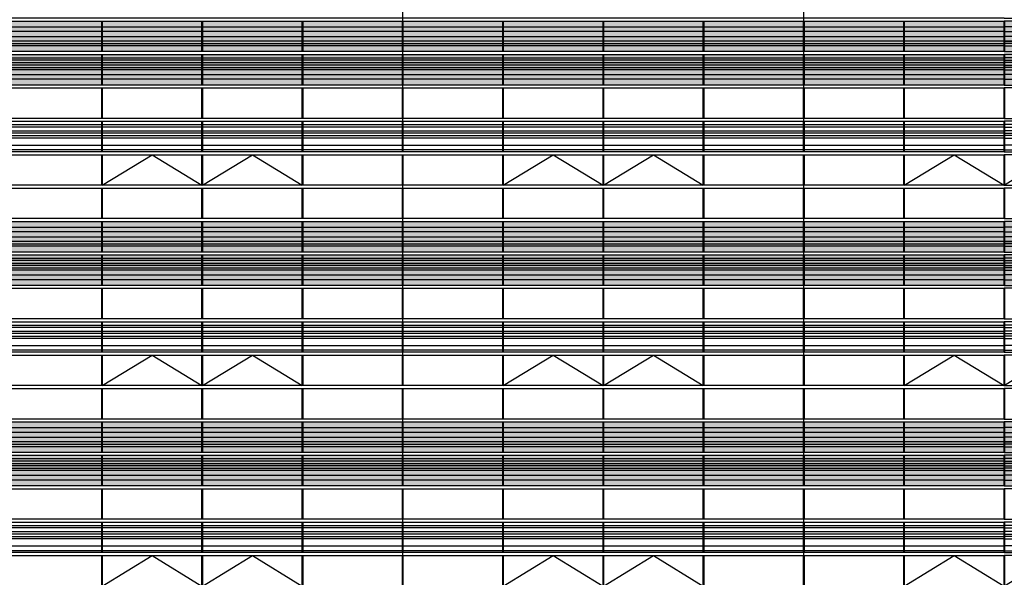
# Model space of a CAD drawing. Header units: millimetres. Extents: x 708158 to 1984082, y -168213 to -53.
# Tile 76 of 220: x 874530 to 895153, y -57894 to -46207. Entities that reach past the tile are written whole.
import ezdxf

# ---------------------------------------------------------------- set-up
doc = ezdxf.new("R2010")
doc.units = ezdxf.units.MM
doc.header["$LTSCALE"] = 1000
doc.linetypes.add('DOTE', pattern=[2.42, 2, -0.2, 0.02, -0.2])
for name, color, linetype in [('A-AXIS', 1, 'DOTE'), ('A-看线', 63, 'Continuous'), ('DOTE', 1, 'DOTE'), ('WINDOW', 4, 'Continuous'), ('立面填充线2 穿孔板', 105, 'Continuous'), ('立面窗户线', 21, 'Continuous')]:
    doc.layers.add(name, color=color, linetype=linetype)

# ---------------------------------------------------------------- blocks, each defined once
blk = doc.blocks.new('A$C24AE1B25')
at = {"layer": '立面窗户线'}
blk.add_lwpolyline([(46850, 30), (0, 30), (-30, 30), (-300, 0), (-300, -30), (0, -30), (46850, -30)], dxfattribs=at)
blk = doc.blocks.new('A$C05264923')
at = {"layer": '立面窗户线'}
blk.add_lwpolyline([(46850, 30), (0, 30), (-90, 30), (-90, -30), (0, -30), (46850, -30)], dxfattribs=at)
blk = doc.blocks.new('A$C2A3A27BA')
at = {"layer": 'A-看线'}
for points in [[(0, -40), (2090, -40), (2090, -140), (0, -140)], [(2100, -40), (4190, -40), (4190, -140), (2100, -140)], [(4200, -40), (6290, -40), (6290, -140), (4200, -140)], [(6300, -40), (8390, -40), (8390, -140), (6300, -140)], [(0, -240), (2090, -240), (2090, -340), (0, -340)], [(0, -390), (2090, -390), (2090, -440), (0, -440)], [(2100, -240), (4190, -240), (4190, -340), (2100, -340)], [(2100, -390), (4190, -390), (4190, -440), (2100, -440)], [(4200, -240), (6290, -240), (6290, -340), (4200, -340)], [(4200, -390), (6290, -390), (6290, -440), (4200, -440)], [(6300, -240), (8390, -240), (8390, -340), (6300, -340)], [(6300, -390), (8390, -390), (8390, -440), (6300, -440)], [(0, -690), (2090, -690), (2090, -740), (0, -740)], [(0, -790), (2090, -790), (2090, -840), (0, -840)], [(2100, -690), (4190, -690), (4190, -740), (2100, -740)], [(2100, -790), (4190, -790), (4190, -840), (2100, -840)], [(4200, -690), (6290, -690), (6290, -740), (4200, -740)], [(4200, -790), (6290, -790), (6290, -840), (4200, -840)], [(6300, -690), (8390, -690), (8390, -740), (6300, -740)], [(6300, -790), (8390, -790), (8390, -840), (6300, -840)], [(0, -890), (2090, -890), (2090, -940), (0, -940)], [(2100, -890), (4190, -890), (4190, -940), (2100, -940)], [(4200, -890), (6290, -890), (6290, -940), (4200, -940)], [(6300, -890), (8390, -890), (8390, -940), (6300, -940)], [(0, -1040), (2090, -1040), (2090, -1140), (0, -1140)], [(2100, -1040), (4190, -1040), (4190, -1140), (2100, -1140)], [(4200, -1040), (6290, -1040), (6290, -1140), (4200, -1140)], [(6300, -1040), (8390, -1040), (8390, -1140), (6300, -1140)]]:
    blk.add_lwpolyline(points, close=True, dxfattribs=at)
at = {"layer": 'WINDOW'}
for points in [[(2090, 80), (2100, 80), (2100, -560), (2090, -560)], [(4190, 80), (4200, 80), (4200, -560), (4190, -560)], [(6290, 80), (6300, 80), (6300, -560), (6290, -560)], [(8390, 80), (8400, 80), (8400, -560), (8390, -560)], [(2090, -620), (2100, -620), (2100, -1260), (2090, -1260)], [(4190, -620), (4200, -620), (4200, -1260), (4190, -1260)], [(6290, -620), (6300, -620), (6300, -1260), (6290, -1260)], [(8390, -620), (8400, -620), (8400, -1260), (8390, -1260)]]:
    blk.add_lwpolyline(points, close=True, dxfattribs=at)
blk = doc.blocks.new('A$C646C2EE2')
at = {"layer": 'A-看线'}
for points in [[(0, -70), (2090, -70), (2090, -120), (0, -120)], [(0, -200), (2090, -200), (2090, -250), (0, -250)], [(2100, -70), (4190, -70), (4190, -120), (2100, -120)], [(2100, -200), (4190, -200), (4190, -250), (2100, -250)], [(4200, -70), (6290, -70), (6290, -120), (4200, -120)], [(4200, -200), (6290, -200), (6290, -250), (4200, -250)], [(6300, -70), (8390, -70), (8390, -120), (6300, -120)], [(6300, -200), (8390, -200), (8390, -250), (6300, -250)], [(0, -300), (2090, -300), (2090, -350), (0, -350)], [(2100, -300), (4190, -300), (4190, -350), (2100, -350)], [(4200, -300), (6290, -300), (6290, -350), (4200, -350)], [(6300, -300), (8390, -300), (8390, -350), (6300, -350)], [(0, -500), (2090, -500), (2090, -600), (0, -600)], [(2100, -500), (4190, -500), (4190, -600), (2100, -600)], [(4200, -500), (6290, -500), (6290, -600), (4200, -600)], [(6300, -500), (8390, -500), (8390, -600), (6300, -600)]]:
    blk.add_lwpolyline(points, close=True, dxfattribs=at)
at = {"layer": 'WINDOW'}
for points in [[(2090, 0), (2100, 0), (2100, -640), (2090, -640)], [(4190, 0), (4200, 0), (4200, -640), (4190, -640)], [(6290, 0), (6300, 0), (6300, -640), (6290, -640)], [(8390, 0), (8400, 0), (8400, -640), (8390, -640)]]:
    blk.add_lwpolyline(points, close=True, dxfattribs=at)
blk = doc.blocks.new('A$C455C528F')
at = {"layer": 'WINDOW'}
for points in [[(2090, 0), (2100, 0), (2100, -640), (2090, -640)], [(4190, 0), (4200, 0), (4200, -640), (4190, -640)], [(6290, 0), (6300, 0), (6300, -640), (6290, -640)], [(8390, 0), (8400, 0), (8400, -640), (8390, -640)], [(2090, -1400), (2100, -1400), (2100, -2040), (2090, -2040)], [(4190, -1400), (4200, -1400), (4200, -2040), (4190, -2040)], [(6290, -1400), (6300, -1400), (6300, -2040), (6290, -2040)], [(8390, -1400), (8400, -1400), (8400, -2040), (8390, -2040)], [(2090, -2100), (2100, -2100), (2100, -2740), (2090, -2740)], [(4190, -2100), (4200, -2100), (4200, -2740), (4190, -2740)], [(6290, -2100), (6300, -2100), (6300, -2740), (6290, -2740)], [(8390, -2100), (8400, -2100), (8400, -2740), (8390, -2740)]]:
    blk.add_lwpolyline(points, close=True, dxfattribs=at)
for points in [[(2100, -2040), (3145, -1400), (4190, -2040)], [(4200, -2040), (5245, -1400), (6290, -2040)]]:
    blk.add_lwpolyline(points, dxfattribs=at)
blk = doc.blocks.new('A$C68317506')
at = {"layer": 'A-看线'}
for points in [[(0, -40), (2090, -40), (2090, -140), (0, -140)], [(2100, -40), (4190, -40), (4190, -140), (2100, -140)], [(0, -240), (2090, -240), (2090, -340), (0, -340)], [(0, -390), (2090, -390), (2090, -440), (0, -440)], [(2100, -240), (4190, -240), (4190, -340), (2100, -340)], [(2100, -390), (4190, -390), (4190, -440), (2100, -440)], [(0, -690), (2090, -690), (2090, -740), (0, -740)], [(0, -790), (2090, -790), (2090, -840), (0, -840)], [(2100, -690), (4190, -690), (4190, -740), (2100, -740)], [(2100, -790), (4190, -790), (4190, -840), (2100, -840)], [(0, -890), (2090, -890), (2090, -940), (0, -940)], [(2100, -890), (4190, -890), (4190, -940), (2100, -940)], [(0, -1040), (2090, -1040), (2090, -1140), (0, -1140)], [(2100, -1040), (4190, -1040), (4190, -1140), (2100, -1140)], [(0, -2090), (2090, -2090), (2090, -2140), (0, -2140)], [(0, -2220), (2090, -2220), (2090, -2270), (0, -2270)], [(2100, -2090), (4190, -2090), (4190, -2140), (2100, -2140)], [(2100, -2220), (4190, -2220), (4190, -2270), (2100, -2270)], [(0, -2320), (2090, -2320), (2090, -2370), (0, -2370)], [(2100, -2320), (4190, -2320), (4190, -2370), (2100, -2370)], [(0, -2520), (2090, -2520), (2090, -2620), (0, -2620)], [(2100, -2520), (4190, -2520), (4190, -2620), (2100, -2620)]]:
    blk.add_lwpolyline(points, close=True, dxfattribs=at)
at = {"layer": 'WINDOW'}
for points in [[(2090, 80), (2100, 80), (2100, -560), (2090, -560)], [(4190, 80), (4200, 80), (4200, -560), (4190, -560)], [(2090, -620), (2100, -620), (2100, -1260), (2090, -1260)], [(4190, -620), (4200, -620), (4200, -1260), (4190, -1260)], [(2090, -1320), (2100, -1320), (2100, -1960), (2090, -1960)], [(4190, -1320), (4200, -1320), (4200, -1960), (4190, -1960)], [(2090, -2020), (2100, -2020), (2100, -2660), (2090, -2660)], [(4190, -2020), (4200, -2020), (4200, -2660), (4190, -2660)], [(2090, -2720), (2100, -2720), (2100, -3360), (2090, -3360)], [(4190, -2720), (4200, -2720), (4200, -3360), (4190, -3360)], [(2090, -3420), (2100, -3420), (2100, -4060), (2090, -4060)], [(4190, -3420), (4200, -3420), (4200, -4060), (4190, -4060)]]:
    blk.add_lwpolyline(points, close=True, dxfattribs=at)
blk.add_lwpolyline([(2100, -3360), (3145, -2720), (4190, -3360)], dxfattribs=at)
blk = doc.blocks.new('A$C22B71AAA')
at = {"layer": '立面填充线2 穿孔板'}
for points in [[(5, 420), (46845, 420), (46845, -220), (5, -220)], [(5, -280), (46845, -280), (46845, -920), (5, -920)]]:
    blk.add_hatch(color=256, dxfattribs=at).paths.add_polyline_path(points)
at = {"layer": 'A-看线'}
for points in [[(5, 420), (46845, 420), (46845, -220), (5, -220)], [(5, -280), (46845, -280), (46845, -920), (5, -920)], [(5, -1680), (46845, -1680), (46845, -2320), (5, -2320)]]:
    blk.add_lwpolyline(points, close=True, dxfattribs=at)
blk.add_blockref('A$C68317506', (42655, 340), dxfattribs=at)
at = {"layer": 'WINDOW'}
for name, p in [('A$C2A3A27BA', (25855, 340)), ('A$C2A3A27BA', (34255, 340)), ('A$C05264923', (0, -250)), ('A$C455C528F', (25855, -980)), ('A$C455C528F', (34255, -980)), ('A$C05264923', (0, -1650)), ('A$C646C2EE2', (25855, -1680)), ('A$C646C2EE2', (34255, -1680)), ('A$C05264923', (0, -2350)), ('A$C05264923', (0, -3050))]:
    blk.add_blockref(name, p, dxfattribs=at)
at = {"layer": '立面窗户线'}
for p in [(0, 450), (0, -950)]:
    blk.add_blockref('A$C24AE1B25', p, dxfattribs=at)

msp = doc.modelspace()

# ---------------------------------------------------------------- linework, layer by layer
at = {"layer": 'A-AXIS'}
for p, q in [((949740, -46656.7), (839134.6, -46656.7)), ((949740, -50856.7), (839134.6, -50856.7)), ((949740, -55056.7), (839134.6, -55056.7))]:
    msp.add_line(p, q, dxfattribs=at)
at = {"layer": 'DOTE'}
for p, q in [((882553, -87432.6), (882553, -34939.7)), ((890953, -87432.6), (890953, -34939.7))]:
    msp.add_line(p, q, dxfattribs=at)

# ---------------------------------------------------------------- block references
at = {"layer": 'A-看线'}
for p in [(848303, -46656.7), (848303, -50856.7), (848303, -55056.7)]:
    msp.add_blockref('A$C22B71AAA', p, dxfattribs=at)
at = {"layer": 'A-看线', "xscale": -1}
for p in [(942003, -46656.7), (942003, -50856.7), (942003, -55056.7)]:
    msp.add_blockref('A$C22B71AAA', p, dxfattribs=at)

doc.saveas('drawing.dxf')
